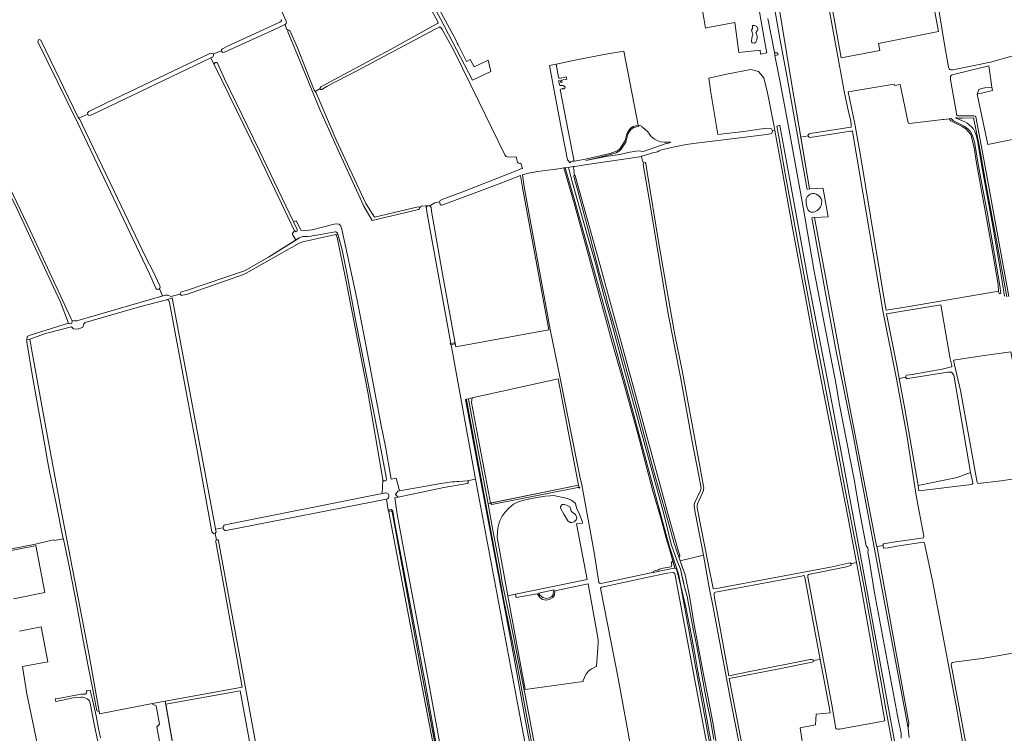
# Model space of a CAD drawing. Header units: metres. Extents: x 209813 to 223847, y 571801 to 587119.
# Tile 135 of 256: x 214723 to 215557, y 574198 to 574802. Entities that reach past the tile are written whole.
import ezdxf

# ---------------------------------------------------------------- set-up
doc = ezdxf.new("R2010")
doc.units = ezdxf.units.M
for name, color, linetype, lineweight in [('B-RO-GR-BEPLANTING_CULTUUR_BOSPLANTSOEN-GV', 8, 'Continuous', 0), ('B-RO-GR-BOUWLAND-GV', 8, 'Continuous', 0), ('B-RO-GR-GRAS-GV', 8, 'Continuous', 0), ('B-RO-GR-GROENVOORZIENING-GV', 8, 'Continuous', 0), ('B-RO-GR-HOUTWAL-GV', 8, 'Continuous', 0), ('B-RO-KW-KUNSTWERK_STUW-GV', 8, 'Continuous', 0), ('B-RO-OG-WATER_GREPPEL-GV', 8, 'Continuous', 0), ('B-RO-OG-WATER_MEER-GV', 8, 'Continuous', 0), ('B-RO-OG-WEG-GV', 8, 'Continuous', 0), ('B-RO-VH-ONVERHARD-GV', 8, 'Continuous', 0), ('B-RO-VH-VERHARDING_HALFVERHARDING-GV', 8, 'Continuous', 0), ('B-RO-VH-VERHARDING_OPEN-GV', 8, 'Continuous', 0), ('B-RO-VH-VERHARDING_PUIN-GV', 8, 'Continuous', 0)]:
    doc.layers.add(name, color=color, linetype=linetype, lineweight=lineweight)

msp = doc.modelspace()

# ---------------------------------------------------------------- linework, layer by layer
at = {"layer": 'B-RO-GR-BEPLANTING_CULTUUR_BOSPLANTSOEN-GV', "flags": 128}
msp.add_lwpolyline([(215475.576, 574202.519), (215476.231, 574206.873), (215449.68, 574353.949), (215448.227, 574359.755), (215423.408, 574488.801), (215408.531, 574569.707), (215396.412, 574634.807), (215394.16, 574634.557), (215414.182, 574524.376), (215428.536, 574453.325)], close=True, dxfattribs=at)
at = {"layer": 'B-RO-GR-BOUWLAND-GV', "flags": 128}
for points in [[(214729.569, 574532.385), (214729.709, 574532.89), (214729.839, 574534.221), (214731.512, 574535.028), (214764.751, 574545.518), (214757.976, 574563.137), (214721.214, 574641.855), (214703.147, 574677.893), (214699.629, 574684.364)], [(214709.22, 574353.022), (214736.745, 574358.422), (214749.427, 574361.521), (214752.258, 574362.03), (214752.82, 574361.764), (214752.959, 574361.354), (214760.355, 574362.899), (214754.527, 574391.454), (214748.339, 574421.339), (214747.02, 574428.88), (214744.663, 574442.078), (214734.353, 574500.233), (214729.58, 574529.559)], [(214718.135, 574311.954), (214744.758, 574317.299), (214736.974, 574357.127), (214735.204, 574356.714), (214713.522, 574352.422)], [(214690.87, 574169.185), (214740.123, 574179.265), (214737.39, 574193.702), (214733.893, 574210.144), (214729.582, 574231.545), (214725.779, 574254.792), (214747.333, 574258.667), (214741.522, 574288.272), (214723.35, 574284.666)]]:
    msp.add_lwpolyline(points, dxfattribs=at)
msp.add_lwpolyline([(215184.008, 574676.778), (215178.008, 574675.864), (215177.324, 574675.668), (215170.546, 574674.783), (215161.954, 574673.688), (215154.216, 574672.382), (215149.162, 574670.924), (215150.482, 574660.696), (215172.613, 574540.084), (215181.08, 574498.809), (215197.555, 574415.544), (215199.251, 574408.636), (215209.637, 574351.175), (215213.81, 574325.753), (215214.829, 574325.144), (215216.716, 574325.442), (215256.457, 574333.707), (215259.574, 574334.327), (215259.809, 574335.216), (215260.285, 574335.481), (215261.82, 574336.01), (215263.619, 574336.38), (215264.995, 574337.227), (215268.064, 574338.021), (215274.89, 574339.132), (215275.367, 574339.926), (215275.578, 574340.667), (215275.314, 574341.831), (215275.314, 574342.73), (215275.684, 574343.577), (215276.454, 574344.061), (215274.44, 574351.26), (215270.83, 574363.4), (215266.51, 574379.57), (215259.52, 574403.17), (215246.43, 574452.72), (215232.63, 574502.47), (215224.83, 574529.91), (215214.74, 574566.17), (215204.62, 574603.95), (215192.88, 574646.87)], close=True, dxfattribs=at)
at = {"layer": 'B-RO-GR-BOUWLAND-GV'}
msp.add_lwpolyline([(214729.58, 574529.559, -0.0737143), (214729.42, 574531.356)], format="xyb", dxfattribs=at)
at = {"layer": 'B-RO-GR-GRAS-GV', "flags": 128}
for points in [[(215300.618, 574815.108), (215302.619, 574803.589), (215304.051, 574795.115), (215305.862, 574795.605), (215328.945, 574799.867), (215332.23, 574774.609), (215350.376, 574776.485), (215350.701, 574773.096), (215355.909, 574774.159), (215355.11, 574778.579), (215326.245, 574942.224), (215311.563, 575033.293), (215302.627, 575088.16), (215302.427, 575091.092), (215301.823, 575091.019), (215301.701, 575092.023)], [(215339.955, 574969.921), (215342.612, 574954.958), (215358.519, 574860.57), (215376.44, 574750.522), (215384.573, 574702.948), (215391.026, 574703.984)], [(215391.026, 574704.908), (215391.741, 574705.624), (215392.701, 574705.888), (215427.107, 574711.246), (215427.32, 574711.405), (215427.363, 574711.866), (215427.342, 574713.394), (215426.969, 574716.294), (215424.903, 574725.582), (215421.76, 574740.031), (215413.993, 574781.907), (215397.091, 574874.355), (215386.37, 574938.617), (215379.287, 574977.059), (215345.126, 574970.688)], [(215020.065, 574906.413), (215019.394, 574907.6), (215019.119, 574907.54), (215017.156, 574910.993), (215017.409, 574911.137), (215017.164, 574911.646), (215013.653, 574909.639), (214982.884, 574892.307), (214923.965, 574858.693), (214923.277, 574858.27), (214923.458, 574857.823), (214938.34, 574825.661), (214948.877, 574801.675), (214949.172, 574800.283), (214949.051, 574799.013), (214948.154, 574798.257)], [(214952.259, 574793.047), (214958.72, 574778.558), (214972.834, 574742.633), (214973.607, 574741.497), (214977.823, 574743.933), (214977.792, 574744.657), (214978.39, 574745.543), (215037.328, 574776.992), (215073.446, 574797.148), (215077.217, 574799.133), (215077.751, 574799.629), (215077.702, 574799.796), (215077.312, 574800.488), (215052.635, 574846.298), (215033.807, 574880.572), (215021.374, 574902.432), (215020.311, 574904.594), (215019.59, 574905.796), (215020.065, 574906.413)], [(215392.11, 574659.224), (215390.005, 574658.598), (215380.036, 574715.213), (215373.032, 574753.459), (215366.841, 574786.499), (215358.682, 574833.854)], [(215409.038, 574825.434), (215418.986, 574770.025), (215451.66, 574776.242), (215450.511, 574782.013), (215477.301, 574787.523), (215501.268, 574792.383), (215497.245, 574813.319)], [(214894.246, 574776.012), (214894.246, 574777.068), (214894.995, 574777.723), (214898.745, 574779.496), (214943.758, 574800.298), (214945.171, 574801.195), (214945.191, 574801.589), (214944.875, 574802.41)], [(215356.71, 574803.324), (215362.3, 574774.401), (215363.121, 574774.469), (215363.121, 574774.205), (215365.026, 574774.258), (215365.397, 574772.406), (215362.747, 574772.087), (215367.395, 574748.038), (215374.97, 574708.705), (215386.786, 574643.672), (215395.624, 574590.849), (215414.842, 574491.757), (215417.22, 574477.785), (215429.924, 574413.057), (215434.499, 574386.509), (215440.06, 574356.817), (215441.413, 574355.155), (215441.65, 574353.577), (215441.528, 574351.27), (215442.243, 574347.16), (215447.014, 574317.273), (215467.323, 574208.725), (215469.723, 574198.441), (215469.662, 574194.25)], [(214950.492, 574793.115), (214950.027, 574794.113), (214949.728, 574793.984), (214948.162, 574797.594), (214948.354, 574797.769), (214948.154, 574798.257), (214947.988, 574798.117), (214942.326, 574795.517), (214896.689, 574774.817), (214895.522, 574774.561), (214894.568, 574775.277), (214894.246, 574776.012), (214887.4, 574773.313), (214887.522, 574771.85), (214886.87, 574770.69), (214885.228, 574769.869)], [(215078.82, 574648.225), (215079.306, 574649.138), (215081.691, 574650.417), (215097.632, 574656.362), (215142.244, 574673.914), (215147.646, 574675.942), (215148.973, 574676.337), (215147.77, 574680.856), (215147.239, 574680.528), (215146.446, 574680.528), (215145.848, 574680.838), (215145.374, 574681.239), (215145.213, 574681.481), (215144.986, 574681.758), (215144.667, 574682.325), (215144.059, 574685.591), (215143.86, 574685.89), (215136.011, 574686.214), (215135.315, 574686.593), (215134.121, 574687.814), (215112.174, 574733.022), (215090.823, 574776.109), (215081.084, 574793.96), (215079.959, 574795.793), (215079.587, 574796.095), (215079.197, 574796.11), (215078.823, 574795.978), (215075.106, 574794.145), (215009.28, 574759.336), (214983.835, 574745.942), (214979.11, 574743.295), (214978.323, 574743.295), (214977.891, 574743.846)], [(215345.41, 574797.332), (215343.822, 574797.438), (215343.928, 574794.898), (215343.081, 574793.522), (215343.61, 574791.829), (215344.14, 574789.395), (215343.505, 574788.019), (215343.081, 574784.421), (215343.285, 574782.962), (215343.505, 574782.833), (215345.41, 574782.41)], [(215345.41, 574797.332), (215347.42, 574796.592), (215348.373, 574794.687), (215348.161, 574793.099), (215346.574, 574791.406), (215347.738, 574788.76), (215347.738, 574787.49), (215347.42, 574785.056), (215346.68, 574783.256), (215345.41, 574782.41)], [(215061.109, 574641.575), (215021.944, 574632.266), (215014.635, 574644.447), (214992.709, 574692.36), (214977.64, 574726.196), (214961.489, 574765.627), (214950.405, 574791.968)], [(214838.587, 574575.016), (214833.444, 574587.247), (214772.604, 574714.722), (214738.917, 574783.551), (214739.457, 574785.144), (214740.118, 574785.408), (214741.296, 574785), (214772.592, 574720.021), (214773.444, 574718.833)], [(214888.21, 574764.204), (214885.228, 574769.869), (214786.33, 574722.663), (214783.183, 574721.242), (214781.509, 574721.419), (214781.146, 574722.457), (214773.444, 574718.833), (214774.241, 574717.721), (214778.929, 574708.268), (214800.255, 574663.583), (214830.276, 574601.01), (214836.34, 574589.263), (214842.167, 574576.97)], [(214781.146, 574722.457), (214780.776, 574723.515), (214781.954, 574724.525), (214797.388, 574732.158), (214884.411, 574773.579), (214885.773, 574773.946), (214887.4, 574773.313)], [(215192.703, 574682.675), (215202.551, 574684.331), (215219.315, 574688.063), (215223.374, 574689.044), (215227.889, 574690.609), (215229.402, 574691.329), (215230.199, 574691.832), (215230.847, 574692.393), (215231.716, 574693.263), (215235.529, 574699.142), (215235.994, 574700.159), (215237.419, 574705.704), (215238.777, 574708.157), (215240.464, 574710.344), (215242.831, 574711.923), (215246.9, 574713.026), (215236.682, 574766.99), (215234.874, 574775.732), (215219.706, 574773.245), (215194.859, 574768.188), (215177.721, 574764.629), (215179.509, 574753.663), (215179.906, 574753.266)], [(214860.379, 574572.027), (214864.682, 574573.116), (214913.77, 574589.807), (214933.951, 574601.264), (214957.082, 574615.645), (214954.154, 574621.156), (214956.047, 574623.426), (214925.512, 574687.696), (214888.377, 574763.887)], [(214890.796, 574765.459), (214896.863, 574752.342), (214926.41, 574691.386), (214955.199, 574631.208), (214957.487, 574632.109), (214961.615, 574623.854), (214963.044, 574623.537), (214970.981, 574624.489), (214989.714, 574629.252), (214991.936, 574629.569), (214993.841, 574629.252), (214995.429, 574627.506), (214996.222, 574624.966), (215008.811, 574566.275), (215016.722, 574525.618), (215029.398, 574458.915), (215033.115, 574440.883), (215037.954, 574413.466), (215042.26, 574414.304), (215044.849, 574403.395)], [(215177.721, 574764.629), (215171.892, 574763.419), (215179.839, 574721.134), (215187.185, 574683.565), (215189.559, 574681.159), (215190.111, 574681.909), (215191.09, 574682.403), (215192.703, 574682.675), (215187.764, 574708.34), (215181.096, 574743.185), (215181.652, 574743.344), (215183.001, 574743.979), (215183.636, 574743.344), (215184.827, 574744.376), (215185.145, 574745.09), (215184.271, 574746.122), (215183.398, 574746.678), (215181.731, 574746.678), (215180.7, 574746.598), (215179.668, 574750.408), (215180.938, 574750.726), (215181.652, 574749.059), (215182.684, 574749.456), (215182.128, 574750.964), (215186.653, 574751.917), (215185.938, 574753.98), (215180.223, 574752.631), (215179.906, 574753.266)], [(215546.413, 574745.231), (215543.757, 574763.158), (215514.025, 574755.785), (215512.189, 574755.242), (215511.401, 574754.524), (215511.293, 574753.43), (215511.322, 574752.002), (215511.695, 574749.981), (215516.105, 574724.703), (215516.441, 574722.689), (215516.486, 574721.929), (215517.01, 574721.224), (215517.674, 574720.983), (215518.568, 574720.811), (215529.087, 574720.973), (215531.201, 574720.979), (215532.172, 574720.706), (215532.734, 574719.964), (215537.487, 574696.179), (215543.478, 574662.434), (215552.178, 574615.855), (215560.848, 574568.045)], [(214973.607, 574741.497), (214974.351, 574740.404), (214991.381, 574700.593), (215016.477, 574646.66), (215023.682, 574635.036), (215060.77, 574643.877)], [(215581.684, 574704.532), (215542.893, 574696.614), (215534.003, 574739.159)], [(215360.569, 574708.795), (215360.671, 574707.51), (215360.255, 574706.263), (215359.141, 574705.648), (215355.679, 574705.226), (215330.78, 574701.904), (215307.604, 574699.24), (215295.972, 574697.788), (215287.736, 574696.531), (215275.17, 574694.238), (215266.05, 574691.817), (215264.747, 574691.333), (215263.24, 574690.529), (215262.109, 574690.144), (215260.234, 574689.976), (215250.25, 574686.661), (215249.955, 574686.61)], [(215251.475, 574680.929), (215252.894, 574681.369), (215253.41, 574680.566), (215254.589, 574673.364), (215264.593, 574612.844), (215269.317, 574585.304), (215278.027, 574535.658), (215284.165, 574505.25), (215299.532, 574422.933), (215302.423, 574407.167), (215302.517, 574406.024), (215302.423, 574404.692), (215302.218, 574403.746), (215301.515, 574401.801), (215297.241, 574392.553), (215296.967, 574391.319), (215296.901, 574390.615), (215296.972, 574389.233), (215297.239, 574387.751), (215306.272, 574341.557), (215310.602, 574320.926), (215311.009, 574320.562), (215313.245, 574320.789), (215409.785, 574338.753), (215424.924, 574342.173), (215426.449, 574342.498), (215427.044, 574342.089), (215427.186, 574341.611), (215431.789, 574342.808), (215424.48, 574381.64), (215417.46, 574417.82), (215409.11, 574461.24), (215397.49, 574519.91), (215388.65, 574567.5), (215378.02, 574624.45), (215368.51, 574676.32), (215362.698, 574708.559)], [(215384.573, 574702.948), (215392.11, 574659.224), (215403.253, 574659.821), (215403.506, 574659.216), (215407.692, 574636.89), (215407.967, 574635.555), (215396.412, 574634.807), (215408.531, 574569.707), (215423.408, 574488.801), (215448.227, 574359.755), (215449.041, 574356.501), (215454.4, 574357.229), (215454.355, 574358.386), (215454.644, 574358.741), (215462.881, 574360.077), (215488.548, 574363.798), (215488.678, 574364.082), (215488.762, 574364.455), (215488.705, 574365.013), (215482.449, 574399.62), (215474.621, 574448.892), (215465.576, 574498.352), (215454.512, 574554.516), (215428.847, 574705.918), (215428.333, 574707.685), (215428.05, 574707.855), (215426.828, 574707.98), (215422.98, 574707.48), (215392.704, 574702.677), (215391.732, 574702.872), (215391.026, 574703.755), (215391.026, 574704.908)], [(215249.955, 574686.61), (215240.94, 574685.046), (215215.287, 574681.32), (215205.813, 574680.065), (215193.343, 574678.116), (215193.147, 574678.112), (215191.93, 574677.934), (215192.734, 574673.934), (215192.466, 574673.585), (215193.156, 574670.563)], [(215302.277, 574349.04), (215295.174, 574385.021), (215294.379, 574390.407), (215294.52, 574391.989), (215295.087, 574393.712), (215299.741, 574403.682), (215300.116, 574404.77), (215300.202, 574405.609), (215300.148, 574407.012), (215298.111, 574417.929), (215293.332, 574442.191), (215283.092, 574498.218), (215271.928, 574556.431), (215257.112, 574645.594), (215251.328, 574679.782), (215251.475, 574680.929), (215251.081, 574682.66), (215250.625, 574682.595), (215249.955, 574686.61)], [(214703.792, 574683.039), (214732.441, 574623.914), (214767.091, 574549.024), (214767.485, 574547.863), (214769.5, 574547.51), (214771.862, 574547.295), (214841.69, 574567.636), (214844.46, 574568.428)], [(215193.809, 574670.048), (215214.507, 574595.252), (215245.757, 574480.851), (215272.552, 574382.444), (215281.192, 574352.032), (215282.261, 574348.844)], [(215061.929, 574643.224), (215063.236, 574644.03), (215063.28, 574644.397), (215066.91, 574644.855), (215067.194, 574644.6), (215069.623, 574644.857), (215070.496, 574645.007)], [(215109.188, 574413.469), (215088.586, 574527.174), (215088.177, 574527.091), (215087.979, 574528.067), (215088.408, 574528.154), (215068.183, 574639.781), (215067.726, 574642.077), (215067.675, 574643.204), (215068.234, 574644.121), (215069.241, 574644.77), (215069.623, 574644.857)], [(215475.576, 574202.519), (215428.536, 574453.325), (215414.182, 574524.376), (215394.16, 574634.557), (215396.412, 574634.807)], [(215030.792, 574413.191), (215018.037, 574487.087), (214999.223, 574583.504), (214992.106, 574617.837), (214991.154, 574620.347), (214963.108, 574614.13), (214960.065, 574613.203), (214915.218, 574587.605), (214912.969, 574586.481), (214864.683, 574569.812), (214861.371, 574569.02)], [(214841.805, 574574.54), (214844.46, 574568.428), (214846.779, 574569.091)], [(214851.438, 574567.935), (214859.399, 574569.981)], [(214852.512, 574566.901), (214888.817, 574373.003), (214889.278, 574370.913), (214895.548, 574372.057)], [(215512.515, 574509.445), (215511.078, 574515.346), (215503.328, 574560.954), (215457.26, 574553.311), (215465.899, 574509.535), (215467.933, 574498.703)], [(215562.589, 574521.026), (215539.99, 574518), (215513.987, 574514.181), (215514.769, 574510.273), (215519.805, 574488.473), (215533.899, 574410.666)], [(215534.968, 574409.687), (215554.333, 574411.923), (215579.905, 574415.786), (215581.037, 574415.943), (215581.133, 574422.921), (215562.589, 574521.026)], [(215474.52, 574501.301), (215478.931, 574501.852), (215504.331, 574506.482), (215509.887, 574507.938), (215511.946, 574508.323)], [(215516.96, 574414.725), (215528.47, 574419.091), (215514.182, 574501.508), (215512.198, 574503.89), (215509.288, 574503.89), (215475.226, 574498.449)], [(215467.933, 574498.703), (215473.469, 574499.691)], [(215467.933, 574498.703), (215472.79, 574472.837), (215483.919, 574408.033)], [(215530.264, 574410.216), (215528.47, 574419.091)], [(214897.469, 574374.724), (215030.41, 574401.163), (215030.971, 574412.625)], [(215095.295, 574411.507), (215102.352, 574411.944)], [(215145.71, 574219.205), (215109.188, 574413.469), (215102.352, 574411.944)], [(215516.96, 574414.725), (215483.919, 574408.033), (215484.72, 574403.365)], [(215102.486, 574409.759), (215082.548, 574406.315), (215043.967, 574398.176), (215041.025, 574397.64), (215042.856, 574383.851), (215048.809, 574351.432), (215061.336, 574285.867), (215070.182, 574239.033), (215081.666, 574175.45)], [(215044.849, 574403.395), (215080.079, 574409.705)], [(215484.72, 574403.365), (215529.196, 574408.885)], [(215085.22, 574126.349), (215083.029, 574127.541), (215082.288, 574133.574), (215083.753, 574134.186), (215076.214, 574174.465), (215064.134, 574237.192), (215035.967, 574385.336), (215035.316, 574387.224), (215033.86, 574396.419), (214898.257, 574369.994)], [(215143.172, 574315.916), (215203.9, 574328.418), (215194.746, 574375.579), (215200.013, 574376.058), (215199.695, 574377.804), (215197.155, 574384.313), (215194.774, 574389.075), (215193.821, 574392.885), (215190.646, 574395.584), (215187.154, 574396.854), (215179.375, 574398.759), (215175.406, 574399.553), (215172.549, 574399.235), (215168.263, 574399.077), (215156.674, 574397.013), (215150.165, 574395.584), (215145.561, 574394.155), (215141.434, 574392.25), (215137.465, 574388.758), (215134.29, 574385.424), (215131.75, 574381.931), (215129.686, 574377.486), (215128.257, 574371.93), (215127.622, 574364.31), (215136.721, 574314.632)], [(215183.979, 574383.678), (215181.598, 574388.123), (215181.28, 574390.345), (215182.55, 574391.774), (215184.614, 574391.774), (215188.741, 574390.186), (215190.011, 574388.123), (215190.011, 574386.694), (215190.805, 574385.741), (215192.075, 574384.789)], [(215183.979, 574383.678), (215187.471, 574378.121), (215189.376, 574376.693), (215190.805, 574376.693), (215192.71, 574377.328), (215194.456, 574378.915), (215195.091, 574380.979), (215193.98, 574383.519), (215192.075, 574384.789)], [(214889.278, 574370.913), (214889.747, 574368.785), (214889.006, 574367.353)], [(214890.035, 574361.843), (214890.391, 574361.956), (214890.761, 574362.03), (214891.26, 574362.003), (214891.637, 574361.532), (214891.754, 574361.039), (214939.199, 574103.132), (214939.751, 574100.225), (214940.355, 574098.238), (214996.164, 574109.766), (215026.487, 574115.965), (215039.006, 574118.23), (215040.853, 574117.478), (215041.227, 574116.278), (215043.202, 574106.284), (215042.858, 574104.543), (215044.416, 574096.241), (215045.458, 574095.58), (215046.411, 574094.839), (215047.681, 574093.145), (215048.095, 574091.562), (215054.471, 574061.713), (215095.944, 574069.059), (215094.786, 574075.247)], [(215449.041, 574356.501), (215449.68, 574353.949), (215476.231, 574206.873), (215475.576, 574202.519), (215475.624, 574202.266), (215476.393, 574194.77)], [(215521.924, 574189.478), (215516.192, 574221.827), (215496.162, 574327.208), (215489.723, 574357.734), (215489.437, 574359.325), (215488.783, 574359.786), (215488.218, 574360.007), (215466.095, 574356.651), (215458.644, 574355.312), (215454.755, 574354.873), (215454.42, 574357.096)], [(215281.14, 574348.311), (215282.528, 574344.19)], [(215427.186, 574341.611), (215427.329, 574341.134), (215427.205, 574340.489), (215426.245, 574339.973), (215425.175, 574339.638), (215423.447, 574339.29), (215391.256, 574332.586), (215390.63, 574331.987), (215390.63, 574330.353), (215391.76, 574324.436), (215411.098, 574220.891), (215414.437, 574202.119)], [(215449.966, 574207.64), (215455.89, 574208.723), (215444.1, 574275.71), (215435.45, 574323.3), (215431.789, 574342.808)], [(215511.915, 574256.501), (215526.679, 574177.356), (215529.172, 574167.007), (215540.37, 574168.71), (215547.586, 574169.65), (215572.276, 574172.616), (215572.55, 574171.118), (215625.358, 574182.154), (215625.159, 574185.891), (215623.949, 574192.756), (215618.325, 574221.089), (215610.898, 574260.957), (215609.343, 574266.484), (215606.021, 574274.476), (215605.818, 574274.437)], [(215584.828, 574269.842), (215579.674, 574269.449), (215573.935, 574267.934), (215565.496, 574266.465), (215538.311, 574261.545), (215516.304, 574258.698), (215513.101, 574258.192)], [(215395.223, 574259.742), (215395.341, 574258.916), (215394.417, 574258.454), (215364.932, 574252.65), (215324.124, 574244.731), (215324.741, 574241.678), (215343.997, 574140.858), (215345.644, 574133.193), (215345.806, 574132.673), (215346.576, 574132.71), (215391.663, 574141.795), (215392.436, 574141.878), (215393.104, 574141.618), (215384.22, 574202.731), (215397.184, 574205.377), (215397.714, 574214.373), (215409.457, 574215.678), (215408.578, 574220.611), (215401.078, 574260.712)], [(215159.164, 574147.914), (215145.71, 574219.205)], [(215417.521, 574201.709), (215449.966, 574207.64)]]:
    msp.add_lwpolyline(points, dxfattribs=at)
for points in [[(215513.271, 574759.961), (215545.323, 574766.206), (215565.266, 574772.059), (215593.493, 574778.602), (215564.93, 574935.844), (215564.807, 574936.674), (215559.576, 574935.936), (215559.144, 574933.492), (215486.589, 574921.686), (215484.519, 574921.209), (215483.52, 574920.586), (215483.319, 574919.746), (215483.499, 574918.02), (215495.526, 574847.235), (215506.666, 574779.575), (215509.105, 574765.411), (215509.858, 574761.893), (215510.342, 574760.747), (215510.921, 574760.191), (215511.783, 574759.906)], [(215308.218, 574743.006), (215308.305, 574742.422), (215314.544, 574705.135), (215336.595, 574707.763), (215351.709, 574709.775), (215356.323, 574710.345), (215358.713, 574710.233), (215359.758, 574709.828), (215360.569, 574708.795), (215362.698, 574708.559), (215362.101, 574711.869), (215356.46, 574740.437), (215353.501, 574753.016), (215348.898, 574758.345), (215342.293, 574760.256), (215321.81, 574756.087), (215306.736, 574752.919)], [(215551.992, 574571.867), (215551.646, 574578.099), (215546.183, 574610.73), (215533.264, 574682.581), (215531.415, 574694.165), (215528.515, 574704.996), (215526.507, 574707.686), (215524.34, 574710.008), (215521.346, 574711.9), (215511.824, 574716.801), (215510.315, 574718.492), (215505.901, 574717.79), (215504.927, 574717.697), (215476.818, 574714.378), (215475.626, 574715.093), (215468.91, 574747.504), (215463.906, 574746.631), (215463.707, 574747.773), (215424.713, 574741.195), (215430.534, 574714.2), (215432.207, 574704.647), (215435.128, 574687.387), (215456.063, 574560.777), (215456.945, 574556.329), (215473.158, 574558.824), (215547.126, 574571.587), (215550.993, 574572.134)], [(215534.003, 574739.159), (215546.856, 574742.244), (215546.413, 574745.231), (215540.429, 574744.598), (215537.618, 574744.069), (215535.402, 574743.242)], [(215070.496, 574645.007), (215071.346, 574644.251), (215071.64, 574643.283), (215072.126, 574640.234), (215081.57, 574585.569), (215092.666, 574525.319), (215171.446, 574539.813), (215149.199, 574660.219), (215147.31, 574670.294), (215129.271, 574663.456), (215081.517, 574645.523), (215080.177, 574645.2), (215079.476, 574646.211), (215078.82, 574648.225), (215074.97, 574647.402), (215071.446, 574645.296), (215071.252, 574645.416)], [(214911.905, 574237.42), (214889.395, 574360.361), (214889.341, 574360.89), (214889.531, 574361.494), (214890.035, 574361.843), (214889.006, 574367.353), (214887.731, 574367.187), (214886.018, 574368.869), (214873.821, 574437.746), (214865.262, 574482.651), (214850.165, 574562.994), (214849.471, 574564.941), (214847.681, 574565.146), (214824.979, 574559.156), (214778.812, 574546.018), (214777.643, 574544.859), (214776.947, 574542.002), (214772.978, 574540.44), (214769.009, 574540.744), (214767.209, 574542.251), (214757.453, 574539.836), (214745.378, 574536.744), (214732.081, 574531.999), (214733.945, 574520.444), (214744.218, 574464.678), (214758.359, 574388.432), (214769.977, 574328.726), (214782.22, 574264.241), (214790.731, 574216.686), (214791.11, 574214.702), (214835.876, 574223.44)], [(215121.866, 574392.968), (215196.603, 574408.147), (215179.393, 574498.364), (215106.504, 574482.158), (215105.974, 574478.279), (215111.79, 574446.75), (215117.677, 574415.574)], [(215276.454, 574344.061), (215275.684, 574343.577), (215275.314, 574342.73), (215275.314, 574341.831), (215275.578, 574340.667), (215275.367, 574339.926), (215274.89, 574339.132), (215268.064, 574338.021), (215264.995, 574337.227), (215263.619, 574336.38), (215261.82, 574336.01), (215260.285, 574335.481), (215259.809, 574335.216), (215259.574, 574334.327), (215277.5, 574337.898), (215277.73, 574337.927), (215278.08, 574337.923)], [(215282.528, 574344.19), (215286.919, 574332.382), (215290.648, 574312.855), (215294.443, 574290.057), (215301.465, 574252.636), (215309.83, 574209.046), (215317.21, 574165.718), (215322.551, 574137.461), (215322.917, 574135.293), (215325.566, 574131.98), (215343.159, 574135.583), (215342.02, 574140.471), (215326.002, 574222.473), (215310.322, 574306.498), (215307.108, 574321.727), (215302.277, 574349.04)], [(215252.132, 574130.602), (215270.381, 574134.731), (215272.071, 574126.613), (215315.028, 574136.358), (215277.936, 574333.407), (215276.758, 574334.251), (215271.373, 574333.686), (215216.337, 574322.036), (215215.194, 574321.099), (215229.754, 574246.331), (215241.438, 574183.14), (215250.094, 574134.433)], [(215323.848, 574246.982), (215341.615, 574250.661), (215392.745, 574260.634), (215394.089, 574260.814), (215395.128, 574260.409), (215395.223, 574259.742), (215401.078, 574260.712), (215388.099, 574330.113), (215387.867, 574331.274), (215387.582, 574331.677), (215387.381, 574331.735), (215385.18, 574331.368), (215312.606, 574317.67), (215311.765, 574317.401), (215311.366, 574316.902), (215311.366, 574315.961), (215311.624, 574312.731), (215313.553, 574302.603)], [(215204.638, 574324.725), (215176.579, 574318.784), (215176.315, 574315.233), (215174.737, 574313.129), (215171.627, 574311.554), (215169.097, 574310.809), (215166.12, 574311.554), (215163.739, 574313.191), (215161.933, 574315.817), (215161.496, 574316.167), (215143.747, 574313.178), (215143.172, 574315.916), (215136.721, 574314.632), (215151.237, 574235.379), (215200.335, 574242.074), (215200.489, 574242.88), (215201.451, 574245.395), (215203.005, 574248.502), (215205.512, 574251.471), (215207.44, 574252.874), (215209.545, 574253.575), (215211.561, 574254.737), (215211.833, 574254.978), (215213.044, 574274.287), (215213.044, 574277.457), (215211.813, 574285.401)], [(214905.95, 574036.509), (214901.823, 574063.973), (214940.161, 574070.561), (214909.999, 574234.154), (214847.077, 574222.966), (214880.694, 574032.169)]]:
    msp.add_lwpolyline(points, close=True, dxfattribs=at)
at = {"layer": 'B-RO-GR-GRAS-GV'}
for points in [[(214888.21, 574764.204, -0.9123799), (214890.796, 574765.459)], [(215193.156, 574670.563, -0.3197913), (215193.809, 574670.048)], [(215389.096, 574648.976, -0.6323733), (215399.21, 574653.803)], [(215399.21, 574653.803, -0.3393427), (215402.27, 574646.494)], [(215390.371, 574642.423, -0.0618667), (215389.096, 574648.976)], [(215402.27, 574646.494, -0.3174016), (215394.839, 574639.246)], [(215394.839, 574639.246, -0.3928893), (215390.371, 574642.423)], [(214859.399, 574569.981, -0.4223175), (214860.379, 574572.027)], [(215511.946, 574508.323, 0.4401368), (215512.515, 574509.445)], [(215030.971, 574412.625, -0.0974811), (215030.792, 574413.191)], [(215080.079, 574409.705, -0.0317149), (215095.295, 574411.507)], [(215102.352, 574411.944, -0.781536), (215102.486, 574409.759)], [(215533.899, 574410.666, 0.3223744), (215534.968, 574409.687)], [(215529.196, 574408.885, 0.4872342), (215530.264, 574410.216)], [(215282.261, 574348.844, -1.0390127), (215281.14, 574348.311)], [(215513.101, 574258.192, 0.2436538), (215511.915, 574256.501)], [(215414.437, 574202.119, 0.0921833), (215417.521, 574201.709)]]:
    msp.add_lwpolyline(points, format="xyb", dxfattribs=at)
for centre, radius, start, end in [((214951.352, 574792.474), 1.073, 32.272689, 206.264806), ((215060.879, 574642.718), 1.165, 281.36878, 98.366236), ((214840.376, 574575.995), 2.039, 208.690383, 29.611301), ((215474.928, 574499.887), 1.472, 106.077601, 280.74932), ((214897.927, 574372.369), 2.399, 101.002003, 280.74932)]:
    msp.add_arc(centre, radius, start, end, dxfattribs=at)
at = {"layer": 'B-RO-GR-GROENVOORZIENING-GV', "flags": 128}
for points in [[(215101.626, 574481.073), (215100.846, 574480.9), (215108.394, 574439.916), (215141.776, 574263.113), (215152.221, 574205.804), (215174.732, 574086.635), (215174.978, 574085.525), (215175.108, 574084.42), (215174.349, 574083.357), (215173.853, 574083.276), (215182.197, 574037.641), (215183.723, 574038.006), (215184.481, 574038.913), (215184.655, 574039.774), (215181.93, 574057.11), (215175.5, 574090.54), (215166.29, 574140.36), (215154.51, 574202.89), (215144.92, 574254.52), (215133.21, 574310.57), (215111.58, 574427.11), (215101.69, 574480.64)], [(215121.866, 574392.968), (215117.677, 574415.574), (215111.79, 574446.75), (215105.974, 574478.279), (215106.504, 574482.158), (215103.324, 574481.451), (215103.54, 574479.75), (215107.68, 574458.16), (215119.923, 574392.576)]]:
    msp.add_lwpolyline(points, close=True, dxfattribs=at)
at = {"layer": 'B-RO-GR-HOUTWAL-GV', "flags": 128}
msp.add_lwpolyline([(215017.164, 574911.646), (215017.409, 574911.137), (215017.156, 574910.993), (215019.119, 574907.54), (215019.394, 574907.6), (215020.065, 574906.413), (215020.618, 574907.132), (215022.046, 574907.048), (215023.117, 574905.976), (215079.776, 574802.9), (215106.734, 574751.134), (215122.198, 574758.304), (215119.952, 574768.137), (215108.298, 574762.35), (215104.779, 574768.462), (215101.815, 574766.888), (215094.658, 574780.95), (215093.949, 574781.913), (215092.582, 574785.144), (215022.497, 574914.695)], close=True, dxfattribs=at)
msp.add_lwpolyline([(215358.682, 574833.854), (215366.841, 574786.499), (215373.032, 574753.459), (215380.036, 574715.213), (215390.005, 574658.598), (215392.11, 574659.224), (215384.94, 574700.799), (215376.44, 574750.522), (215358.519, 574860.57)], dxfattribs=at)
at = {"layer": 'B-RO-KW-KUNSTWERK_STUW-GV', "flags": 128}
msp.add_lwpolyline([(215089.552, 574527.37), (215091.824, 574527.831), (215091.626, 574528.806), (215087.979, 574528.067), (215088.177, 574527.091)], close=True, dxfattribs=at)
at = {"layer": 'B-RO-OG-WATER_GREPPEL-GV', "flags": 128}
for points in [[(214861.371, 574569.02), (214864.683, 574569.812), (214912.969, 574586.481), (214915.218, 574587.605), (214960.065, 574613.203), (214963.108, 574614.13), (214991.154, 574620.347), (214992.797, 574620.87)], [(214990.374, 574622.81), (214974.962, 574620.003)], [(214960.126, 574617.538), (214933.951, 574601.264), (214913.77, 574589.807), (214864.682, 574573.116), (214860.379, 574572.027)], [(214846.779, 574569.091), (214841.69, 574567.636), (214771.862, 574547.295), (214769.5, 574547.51), (214767.485, 574547.863), (214767.852, 574546.784), (214767.629, 574545.382), (214766.551, 574544.924), (214764.751, 574545.518), (214731.512, 574535.028), (214729.839, 574534.221), (214729.709, 574532.89), (214729.569, 574532.385)], [(214729.42, 574531.356), (214732.081, 574531.999), (214745.378, 574536.744), (214757.453, 574539.836), (214767.209, 574542.251), (214769.009, 574540.744), (214772.978, 574540.44), (214776.947, 574542.002), (214777.643, 574544.859), (214778.812, 574546.018), (214824.979, 574559.156), (214847.681, 574565.146)], [(214847.681, 574565.146), (214852.547, 574566.714), (214852.512, 574566.901)], [(214729.58, 574529.559), (214734.353, 574500.233), (214744.663, 574442.078), (214747.02, 574428.88), (214748.339, 574421.339), (214754.527, 574391.454), (214760.355, 574362.899)], [(214760.355, 574362.899), (214760.406, 574362.61), (214765.441, 574339.783), (214771.722, 574306.441), (214776.295, 574281.459), (214780.548, 574259.381), (214785.307, 574235.178), (214788.668, 574217.354), (214790.731, 574216.686), (214782.22, 574264.241), (214769.977, 574328.726), (214758.359, 574388.432), (214744.218, 574464.678), (214733.945, 574520.444), (214732.081, 574531.999)], [(215123.165, 574392.004), (215195.981, 574406.188), (215196.722, 574406.188), (215197.203, 574406.002), (215197.488, 574405.856), (215197.061, 574406.7), (215196.603, 574408.147), (215122.94, 574393.185)], [(215078.248, 574172.442), (215060.622, 574267.007), (215038.661, 574385.585)], [(215035.967, 574385.336), (215064.134, 574237.192), (215076.214, 574174.465), (215076.673, 574172.014)]]:
    msp.add_lwpolyline(points, dxfattribs=at)
at = {"layer": 'B-RO-OG-WATER_GREPPEL-GV'}
for points in [[(214974.962, 574620.003, -0.0350184), (214964.682, 574618.687)], [(214992.797, 574620.87, 0.3410318), (214990.374, 574622.81)], [(214964.682, 574618.687, 0.1328659), (214960.126, 574617.538)], [(214851.438, 574567.935, 0.2035665), (214846.779, 574569.091)], [(214859.399, 574569.981, 0.4024615), (214861.371, 574569.02)], [(214729.569, 574532.385, 0.0429727), (214729.42, 574531.356)], [(215122.94, 574393.185, 0.9217171), (215123.165, 574392.004)]]:
    msp.add_lwpolyline(points, format="xyb", dxfattribs=at)
at = {"layer": 'B-RO-OG-WATER_MEER-GV', "flags": 128}
for points in [[(215247.235, 574711.966), (215247.009, 574711.974), (215243.28, 574710.962), (215241.189, 574709.568), (215239.655, 574707.58), (215238.4, 574705.314), (215236.986, 574699.808), (215236.448, 574698.633), (215232.537, 574692.602), (215231.561, 574691.625), (215230.824, 574690.988), (215229.908, 574690.41), (215228.275, 574689.633), (215223.675, 574688.039), (215210.025, 574684.92), (215202.757, 574683.224), (215219.745, 574686.35), (215231.42, 574688.186), (215240.04, 574690.075), (215247.415, 574691.421), (215251.167, 574690.791), (215255.505, 574692.093), (215270.637, 574697.356), (215272.558, 574697.688), (215274.771, 574698.686), (215269.28, 574698.488), (215266.038, 574698.976), (215263.041, 574700.057), (215260.915, 574701.138), (215258.022, 574703.544), (215255.06, 574707.24), (215250.634, 574711.206), (215249.94, 574711.522)], [(215249.546, 574712.44), (215247.804, 574712.837)]]:
    msp.add_lwpolyline(points, dxfattribs=at)
at = {"layer": 'B-RO-OG-WATER_MEER-GV'}
for points in [[(215247.804, 574712.837, -0.2034439), (215247.235, 574711.966)], [(215249.94, 574711.522, -0.0462722), (215249.546, 574712.44)]]:
    msp.add_lwpolyline(points, format="xyb", dxfattribs=at)
at = {"layer": 'B-RO-OG-WATER_MEER-GV', "flags": 128}
msp.add_lwpolyline([(215175.822, 574319.689), (215162.651, 574316.992), (215163.827, 574315.246), (215166.257, 574313.157), (215169.179, 574312.397), (215171.76, 574313.005), (215173.924, 574314.068), (215174.987, 574315.815), (215175.252, 574318.512)], close=True, dxfattribs=at)
at = {"layer": 'B-RO-OG-WEG-GV', "flags": 128}
for points in [[(215559.052, 574567.715), (215550.382, 574615.525), (215541.682, 574662.106), (215535.693, 574695.841), (215530.919, 574719.161), (215521.211, 574718.917), (215518.372, 574718.989), (215517.186, 574719.217), (215516.571, 574719.441), (215515.758, 574719.317), (215516.3, 574718.94), (215523.56, 574715.77), (215525.5, 574714.71), (215527.07, 574713.55), (215529.56, 574711.32), (215530.68, 574710.09), (215532.4, 574706.72), (215533.32, 574703.67), (215534.41, 574698.33), (215538.54, 574674.98), (215546.96, 574629.05), (215553.19, 574593.12), (215557.11, 574568.29)], [(215465.105, 574185.549), (215456.251, 574233.132), (215437.468, 574336.727), (215412.487, 574470.996), (215390.843, 574581.623), (215372.928, 574680.603), (215367.061, 574712.7), (215366.247, 574712.614), (215364.327, 574712.269), (215366.03, 574703.09), (215371.59, 574671.91), (215383.56, 574606.54), (215395.93, 574539.92), (215402.6, 574506.64), (215408.76, 574474.44), (215415.07, 574442.32), (215421.22, 574410.24), (215427.39, 574378.18), (215434.426, 574342.189), (215438.06, 574323.3), (215444.44, 574287.53), (215456.09, 574221.77), (215467.11, 574162.53)], [(215193.156, 574670.563), (215192.466, 574673.585), (215192.734, 574673.934), (215191.93, 574677.934), (215187.693, 574677.316), (215188.23, 574675.92), (215191.35, 574664.07), (215199.95, 574634.23), (215205.35, 574615.35), (215210.8, 574596.1), (215217.72, 574569.85), (215223.88, 574548.22), (215229.76, 574525.86), (215249.48, 574453.75), (215268.82, 574383.98), (215275.06, 574358.23), (215279.61, 574344.71), (215282.75, 574337.15), (215285.38, 574326.18), (215285.97, 574323.1), (215288.46, 574313.96), (215291.06, 574300.2), (215293.91, 574285.24), (215296.57, 574271.73), (215298.81, 574259.26), (215300.92, 574247.74), (215303.46, 574233.2), (215305.66, 574221.73), (215307.83, 574211.35), (215311.08, 574193.12)], [(215185.145, 574676.944), (215184.008, 574676.778), (215192.88, 574646.87), (215204.62, 574603.95), (215214.74, 574566.17), (215224.83, 574529.91), (215232.63, 574502.47), (215246.43, 574452.72), (215259.52, 574403.17), (215266.51, 574379.57), (215270.83, 574363.4), (215274.44, 574351.26), (215277.71, 574339.42), (215278.08, 574337.923)], [(215309.36, 574188.27), (215306.88, 574200.87), (215302.9, 574223.12), (215301.21, 574232.23), (215299.03, 574243.47), (215297.37, 574252.26), (215295.56, 574262.47), (215293.4, 574274.42), (215291.2, 574284.84), (215290.16, 574290.96), (215287.45, 574305.06), (215283.26, 574323.12), (215281.08, 574333.36), (215277.78, 574343.47), (215273.51, 574356.09), (215271.39, 574364.4), (215256.39, 574419.54), (215241.62, 574473.95), (215228.33, 574522.42), (215202.7, 574615.46), (215192.75, 574650.71), (215185.145, 574676.944)], [(215343.27, 574134.462), (215343.159, 574135.583), (215325.566, 574131.98), (215322.917, 574135.293), (215322.551, 574137.461), (215317.21, 574165.718), (215309.83, 574209.046), (215301.465, 574252.636), (215294.443, 574290.057), (215290.648, 574312.855), (215286.919, 574332.382), (215283.971, 574339.91), (215277.781, 574358.277), (215277.59, 574359), (215270.67, 574383.47), (215260.02, 574420.59), (215246.59, 574471.04), (215227.76, 574539.36), (215220.74, 574564.07), (215219.82, 574567.95), (215214.24, 574587.36), (215206.03, 574619.3), (215195.83, 574657.42), (215192.424, 574669.686)], [(215279.849, 574336.425), (215283.052, 574322.421), (215318.429, 574130.62)]]:
    msp.add_lwpolyline(points, dxfattribs=at)
msp.add_lwpolyline([(215552.64, 574570.158), (215554.103, 574570.406), (215553.21, 574577.4), (215542.6, 574637.86), (215535.4, 574676.8), (215531.69, 574698.59), (215530.91, 574701.57), (215529.66, 574704.89), (215528.03, 574707.86), (215526.44, 574709.56), (215523.44, 574711.9), (215513.98, 574716.78), (215512.65, 574717.95), (215511.974, 574718.744), (215510.315, 574718.492), (215511.824, 574716.801), (215521.346, 574711.9), (215524.34, 574710.008), (215526.507, 574707.686), (215528.515, 574704.996), (215531.415, 574694.165), (215533.264, 574682.581), (215546.183, 574610.73), (215551.646, 574578.099), (215551.992, 574571.867), (215552.728, 574570.904)], close=True, dxfattribs=at)
at = {"layer": 'B-RO-OG-WEG-GV'}
for points in [[(215192.424, 574669.686, -0.4966372), (215193.156, 574670.563)], [(215278.08, 574337.923, -0.3075121), (215279.849, 574336.425)]]:
    msp.add_lwpolyline(points, format="xyb", dxfattribs=at)
at = {"layer": 'B-RO-VH-ONVERHARD-GV', "flags": 128}
for points in [[(215081.666, 574175.45), (215070.182, 574239.033), (215061.336, 574285.867), (215048.809, 574351.432), (215042.856, 574383.851), (215041.025, 574397.64), (215043.967, 574398.176), (215041.482, 574400.347), (215043.492, 574403.152), (215044.849, 574403.395), (215042.26, 574414.304), (215037.954, 574413.466), (215033.115, 574440.883), (215029.398, 574458.915), (215016.722, 574525.618), (215008.811, 574566.275), (214996.222, 574624.966), (214995.429, 574627.506), (214993.841, 574629.252), (214991.936, 574629.569), (214989.714, 574629.252), (214970.981, 574624.489), (214963.044, 574623.537), (214961.615, 574623.854), (214957.487, 574632.109), (214955.199, 574631.208), (214958.303, 574624.721)], [(214957.516, 574622.829), (214956.047, 574623.426), (214954.154, 574621.156), (214957.082, 574615.645), (214960.126, 574617.538)], [(214992.797, 574620.87), (214996.316, 574607.452), (215001.286, 574583.378), (215007.771, 574548.164), (215026.315, 574454.12), (215033.85, 574413.55)], [(215030.971, 574412.625), (215030.41, 574401.163), (215032.891, 574401.656)], [(215033.86, 574396.419), (215035.316, 574387.224)], [(215038.661, 574385.585), (215060.622, 574267.007), (215077.817, 574174.754), (215078.629, 574174.901), (215067.144, 574238.234), (215049.027, 574334.395), (215041.14, 574375.704), (215039.314, 574386.41), (215039.17, 574386.691), (215038.921, 574387.005), (215038.548, 574387.274), (215038.273, 574387.444), (215037.946, 574387.549), (215037.586, 574387.555), (215035.316, 574387.224), (215035.967, 574385.336)]]:
    msp.add_lwpolyline(points, dxfattribs=at)
at = {"layer": 'B-RO-VH-ONVERHARD-GV'}
msp.add_lwpolyline([(214958.303, 574624.721, -0.4873305), (214957.516, 574622.829)], format="xyb", dxfattribs=at)
at = {"layer": 'B-RO-VH-ONVERHARD-GV', "flags": 128}
msp.add_lwpolyline([(214846.645, 574225.42), (214835.876, 574223.44), (214835.968, 574222.94), (214838.945, 574221.594), (214841.718, 574206.103), (214839.49, 574203.773), (214847.974, 574157.599), (214851.454, 574137.093), (214856.372, 574109.216), (214856.483, 574108.677), (214858.695, 574107.422), (214862.401, 574086.652), (214864.483, 574077.055), (214864.969, 574075.02), (214866.489, 574065.509), (214867.89, 574059.02), (214869.476, 574049.3), (214871.156, 574041.074), (214872.802, 574030.211), (214873.363, 574027.594), (214873.329, 574026.754), (214881.416, 574028.073)], close=True, dxfattribs=at)
at = {"layer": 'B-RO-VH-ONVERHARD-GV'}
for centre, radius, start, end in [((215032.321, 574413.364), 1.539, 208.68768, 6.692989), ((215032.321, 574413.364), 1.539, 208.68768, 6.692989), ((215033.329, 574399.029), 2.664, 281.499647, 104.095814), ((215033.329, 574399.029), 2.664, 281.499647, 104.095814), ((215037.327, 574385.331), 1.358, 10.773723, 177.616916), ((215037.327, 574385.331), 1.358, 10.773723, 177.616916)]:
    msp.add_arc(centre, radius, start, end, dxfattribs=at)
at = {"layer": 'B-RO-VH-VERHARDING_HALFVERHARDING-GV', "flags": 128}
for points in [[(215163.44, 574166.46), (215151.31, 574230.43), (215138.81, 574292.89), (215134.95, 574311.6), (215131.91, 574325.87), (215130.28, 574337.25), (215123.24, 574374.78), (215119.923, 574392.576), (215107.68, 574458.16), (215103.54, 574479.75), (215103.324, 574481.451), (215101.626, 574481.073), (215101.69, 574480.64), (215111.58, 574427.11), (215133.21, 574310.57), (215144.92, 574254.52), (215154.51, 574202.89), (215166.29, 574140.36)], [(214791.75, 574194.535), (214790.254, 574202.239), (214788.143, 574212.897), (214786.248, 574221.782), (214783.059, 574234.811), (214780.101, 574234.328), (214780.147, 574233.059), (214779.884, 574232.592), (214779.768, 574232.283), (214779.601, 574231.972), (214779.132, 574231.573), (214778.754, 574231.458), (214775.377, 574231.312), (214772.315, 574230.871), (214756.203, 574227.675), (214753.57, 574227.504), (214754.031, 574225.221), (214759.813, 574226.304), (214769.856, 574228.52), (214775.159, 574228.862), (214776.609, 574228.863), (214778.12, 574228.587), (214780.703, 574227.458), (214781.753, 574226.555), (214782.42, 574225.689), (214782.879, 574224.942), (214783.382, 574222.264), (214786.276, 574207.489), (214790.007, 574189.945)]]:
    msp.add_lwpolyline(points, dxfattribs=at)
at = {"layer": 'B-RO-VH-VERHARDING_OPEN-GV', "flags": 128}
msp.add_lwpolyline([(215362.747, 574772.087), (215365.397, 574772.406), (215365.026, 574774.258), (215363.121, 574774.205), (215363.121, 574774.469), (215362.3, 574774.401)], close=True, dxfattribs=at)
at = {"layer": 'B-RO-VH-VERHARDING_PUIN-GV', "flags": 128}
msp.add_lwpolyline([(215311.08, 574193.12), (215307.83, 574211.35), (215305.66, 574221.73), (215303.46, 574233.2), (215300.92, 574247.74), (215298.81, 574259.26), (215296.57, 574271.73), (215293.91, 574285.24), (215291.06, 574300.2), (215288.46, 574313.96), (215285.97, 574323.1), (215283.75, 574333.32), (215282.75, 574337.15), (215279.61, 574344.71), (215275.06, 574358.23), (215268.82, 574383.98), (215249.48, 574453.75), (215229.76, 574525.86), (215223.88, 574548.22), (215217.72, 574569.85), (215210.8, 574596.1), (215205.35, 574615.35), (215199.95, 574634.23), (215191.35, 574664.07), (215188.23, 574675.92), (215187.693, 574677.316), (215185.145, 574676.944), (215192.75, 574650.71), (215202.7, 574615.46), (215228.33, 574522.42), (215241.62, 574473.95), (215256.39, 574419.54), (215271.39, 574364.4), (215273.51, 574356.09), (215277.78, 574343.47), (215281.08, 574333.36), (215283.26, 574323.12), (215287.45, 574305.06), (215290.16, 574290.96), (215292.35, 574279.32), (215294.26, 574270.03), (215295.56, 574262.47), (215297.37, 574252.26), (215299.03, 574243.47), (215301.21, 574232.23), (215302.9, 574223.12), (215306.88, 574200.87), (215309.36, 574188.27)], dxfattribs=at)

doc.saveas('drawing.dxf')
